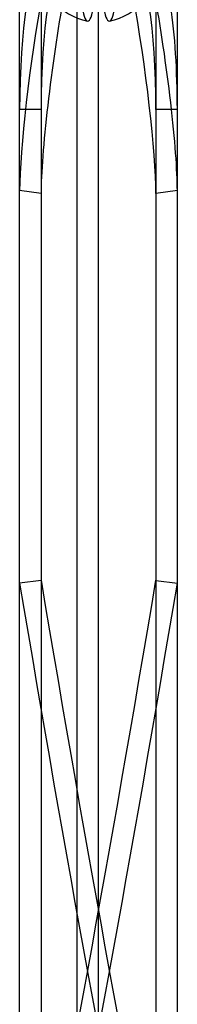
# Model space of a CAD drawing. Header units: millimetres. Extents: x -315 to 376, y -690 to 690.
# Tile 7 of 20: x 45 to 81, y -340 to -113. Entities that reach past the tile are written whole.
import ezdxf

# ---------------------------------------------------------------- set-up
doc = ezdxf.new("R2010")
doc.units = ezdxf.units.MM
doc.layers.add('MAIN-2', color=7, linetype='Continuous')

msp = doc.modelspace()

# ---------------------------------------------------------------- linework, layer by layer
at = {"layer": 'MAIN-2'}
for p, q in [((58.2, 685), (58.2, -685)), ((63.2, -685), (63.2, 685)), ((45.01, -243.06), (45.01, 18.62)), ((49.95, 19.3), (49.95, -242.38)), ((76.45, 19.3), (76.45, -242.38)), ((81.39, -134.01), (81.39, 18.62)), ((45.01, -657.36), (45.01, -134.01)), ((49.95, -134.01), (45.01, -134.01)), ((49.95, -134.01), (49.95, -657.36)), ((76.45, -134.01), (76.45, -657.36)), ((81.39, -134.01), (76.45, -134.01)), ((81.39, -152.63), (81.39, -134.01)), ((45.01, -414.31), (45.01, -152.63)), ((49.95, -153.31), (45.01, -152.63)), ((49.95, -153.31), (49.95, -414.98)), ((81.39, -152.63), (76.45, -153.31)), ((76.45, -153.31), (76.45, -414.98)), ((81.39, -391.58), (81.39, -152.63)), ((49.95, -242.38), (45.01, -243.06)), ((76.45, -242.38), (81.39, -243.06))]:
    msp.add_line(p, q, dxfattribs=at)
for start, end in [(180, 259.112), (280.8881, 0)]:
    msp.add_arc((63.2, -100.5), 13.4, start, end, dxfattribs=at)
for centre, major_axis, ratio, start_param, end_param in [((50.25, -134.01), (0, 33.5), 0.156434, 0, 1.570796), ((55.19, -134.01), (0, -33.5), 0.156434, 3.141593, 4.712389), ((60.73, -100.5), (0, -13.16), 0.156434, -1.570037, -0.023004), ((60.73, -100.5), (0, -13.16), 0.156434, -0.023004, 1.570037), ((65.67, -100.5), (0, 13.16), 0.156434, 1.571556, 3.164597), ((65.67, -100.5), (0, 13.16), 0.156434, -3.118588, -1.571556), ((71.21, -134.01), (0, 33.5), 0.156434, -1.570796, 0), ((76.15, -134.01), (0, -33.5), 0.156434, 1.570796, 3.141593), ((50.25, -123.98), (4.55, 33.19), 0.078217, 1.052545, 2.623341), ((55.19, -124.65), (-4.55, -33.19), 0.078217, -2.089048, -0.518251), ((71.21, -124.65), (-4.55, 33.19), 0.078217, -2.623341, -1.052545), ((76.15, -123.98), (4.55, -33.19), 0.078217, 0.518251, 2.089048), ((60.73, 0.34), (-90.37, -658.83), 0.078217, 0.900836, 1.204254), ((65.67, 0.34), (-90.37, 658.83), 0.078217, 1.937338, 2.240757), ((60.73, -0.34), (90.37, -658.83), 0.078217, -1.204254, -0.900836), ((65.67, -0.34), (90.37, 658.83), 0.078217, -2.240757, -1.937338)]:
    msp.add_ellipse(centre, major_axis=major_axis, ratio=ratio, start_param=start_param, end_param=end_param, dxfattribs=at)

doc.saveas('drawing.dxf')
